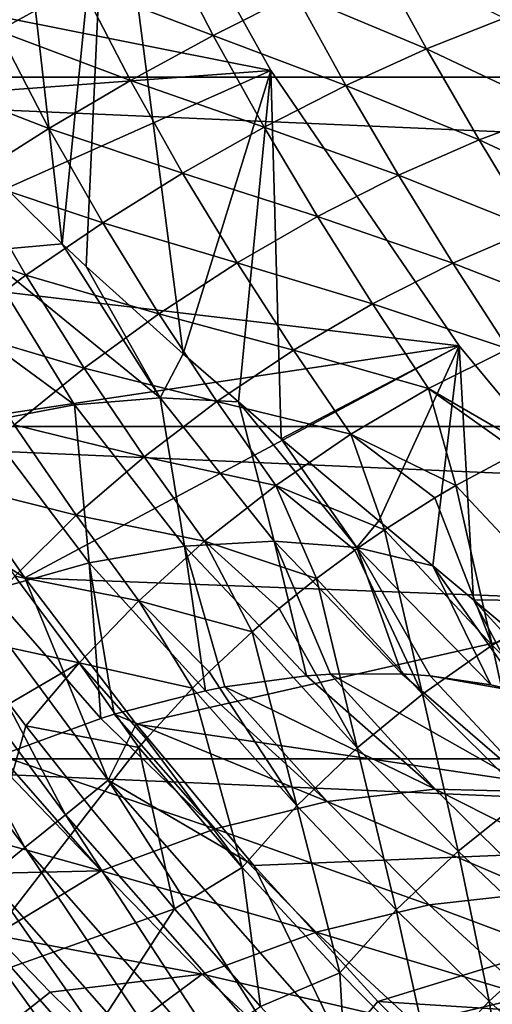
# Model space of a CAD drawing. Header units: metres. Extents: x -82 to 82, y -464 to 32.
# Tile 191 of 256: x -23.91 to -20.51, y -20.41 to -13.32. Entities that reach past the tile are written whole.
import ezdxf

# ---------------------------------------------------------------- set-up
doc = ezdxf.new("R2010")
doc.units = ezdxf.units.M
doc.layers.add('solid_K244121000C07', color=7, linetype='CONTINUOUS')

msp = doc.modelspace()

# ---------------------------------------------------------------- linework, layer by layer
at = {"layer": 'solid_K244121000C07'}
for points in [[(-24.244265, -9.392316, 15), (-23.609739, -14.935029, 15), (-24.740044, -13.814643, 15)], [(-24.244265, -9.392316, 15), (-23.274227, -11.589232, 15), (-23.609739, -14.935029, 15)], [(29.454964, -13.735176, -289), (-29.454964, -13.735176, -289), (-30.539982, -11.115729, -289)], [(30.539982, -11.115729, -289), (29.454964, -13.735176, -289), (-30.539982, -11.115729, -289)], [(-22.105623, -13.687271, -285), (-23.274227, -11.589232, -285), (-26.591927, -12.794639, -285)], [(-23.274227, -11.589232, 15), (-23.434921, -15.098112, 15), (-23.609739, -14.935029, 15)], [(-23.274227, -11.589232, 15), (-22.736561, -15.726358, 15), (-23.434921, -15.098112, 15)], [(-23.274227, -11.589232, 15), (-22.105623, -13.687271, 15), (-22.736561, -15.726358, 15)], [(-22.105623, -13.687271, -285), (-22.105623, -13.687271, 15), (-23.274227, -11.589232, 15)], [(-22.105623, -13.687271, -285), (-23.274227, -11.589232, 15), (-23.274227, -11.589232, -285)], [(-24.069574, -13.403729, 53.115726), (-23.8046, -12.368824, 53.17503), (-24.410973, -12.677786, 53.193333)], [(-24.069574, -13.403729, 53.115726), (-23.471355, -13.075123, 53.094826), (-23.8046, -12.368824, 53.17503)], [(-22.105623, -13.687271, -285), (-26.591927, -12.794639, -285), (-25.990873, -13.975258, -285)], [(-22.521065, -13.43539, 53.008163), (-22.870056, -12.75913, 53.164623), (-23.471355, -13.075123, 53.094826)], [(-22.521065, -13.43539, 53.008163), (-21.92886, -13.135497, 53.163715), (-22.870056, -12.75913, 53.164623)], [(-20.984701, -13.532993, 53.16259), (-21.350229, -12.866492, 53.403843), (-21.92886, -13.135497, 53.163715)], [(-20.984701, -13.532993, 53.16259), (-20.423697, -13.312118, 53.472496), (-21.350229, -12.866492, 53.403843)], [(-23.116282, -13.760819, 52.939972), (-23.471355, -13.075123, 53.094826), (-24.069574, -13.403729, 53.115726)], [(-23.116282, -13.760819, 52.939972), (-22.521065, -13.43539, 53.008163), (-23.471355, -13.075123, 53.094826)], [(-21.564716, -13.795584, 52.929813), (-21.92886, -13.135497, 53.163715), (-22.521065, -13.43539, 53.008163)], [(-21.564716, -13.795584, 52.929813), (-20.984701, -13.532993, 53.16259), (-21.92886, -13.135497, 53.163715)], [(-20.040972, -13.978641, 53.143276), (-20.423697, -13.312118, 53.472496), (-20.984701, -13.532993, 53.16259)], [(-23.703892, -14.105983, 52.960346), (-24.069574, -13.403729, 53.115726), (-24.653944, -13.739035, 53.22694)], [(-23.703892, -14.105983, 52.960346), (-23.116282, -13.760819, 52.939972), (-24.069574, -13.403729, 53.115726)], [(-22.153578, -14.09529, 52.778252), (-22.521065, -13.43539, 53.008163), (-23.116282, -13.760819, 52.939972)], [(-22.153578, -14.09529, 52.778252), (-21.564716, -13.795584, 52.929813), (-22.521065, -13.43539, 53.008163)], [(-20.606157, -14.187169, 52.846317), (-20.984701, -13.532993, 53.16259), (-21.564716, -13.795584, 52.929813)], [(-20.606157, -14.187169, 52.846317), (-20.040972, -13.978641, 53.143276), (-20.984701, -13.532993, 53.16259)], [(28.145775, -16.250086, -289), (-28.145775, -16.250086, -289), (-29.454964, -13.735176, -289)], [(29.454964, -13.735176, -289), (28.145775, -16.250086, -289), (-29.454964, -13.735176, -289)], [(-22.105623, -13.687271, -285), (-25.990873, -13.975258, -285), (-25.337408, -15.127756, -285)], [(-20.748421, -15.668534, -285), (-22.105623, -13.687271, -285), (-25.337408, -15.127756, -285)], [(-24.273413, -14.464723, 53.068928), (-23.703892, -14.105983, 52.960346), (-24.653944, -13.739035, 53.22694)], [(-22.105623, -13.687271, 15), (-22.33976, -16.07263, 15), (-22.736561, -15.726358, 15)], [(-22.105623, -13.687271, 15), (-22.030169, -16.338051, 15), (-22.33976, -16.07263, 15)], [(-22.105623, -13.687271, 15), (-20.748421, -15.668534, 15), (-22.030169, -16.338051, 15)], [(-20.748421, -15.668534, -285), (-20.748421, -15.668534, 15), (-22.105623, -13.687271, 15)], [(-20.748421, -15.668534, -285), (-22.105623, -13.687271, 15), (-22.105623, -13.687271, -285)], [(-24.202625, -14.989496, 15.79631), (-24.740044, -13.814643, 15), (-23.609739, -14.935029, 15)], [(-22.740973, -14.426861, 52.710552), (-23.116282, -13.760819, 52.939972), (-23.703892, -14.105983, 52.960346)], [(-22.740973, -14.426861, 52.710552), (-22.153578, -14.09529, 52.778252), (-23.116282, -13.760819, 52.939972)], [(-21.185747, -14.442179, 52.622368), (-21.564716, -13.795584, 52.929813), (-22.153578, -14.09529, 52.778252)], [(-21.185747, -14.442179, 52.622368), (-20.606157, -14.187169, 52.846317), (-21.564716, -13.795584, 52.929813)], [(-19.64983, -14.631318, 52.738979), (-20.040972, -13.978641, 53.143276), (-20.606157, -14.187169, 52.846317)], [(-21.769846, -14.739317, 52.475258), (-22.153578, -14.09529, 52.778252), (-22.740973, -14.426861, 52.710552)], [(-21.769846, -14.739317, 52.475258), (-21.185747, -14.442179, 52.622368), (-22.153578, -14.09529, 52.778252)], [(-23.316607, -14.784489, 52.727901), (-23.703892, -14.105983, 52.960346), (-24.273413, -14.464723, 53.068928)], [(-23.316607, -14.784489, 52.727901), (-22.740973, -14.426861, 52.710552), (-23.703892, -14.105983, 52.960346)], [(-20.217302, -14.827862, 52.456749), (-20.606157, -14.187169, 52.846317), (-21.185747, -14.442179, 52.622368)], [(-20.217302, -14.827862, 52.456749), (-19.64983, -14.631318, 52.738979), (-20.606157, -14.187169, 52.846317)], [(-22.348488, -15.073513, 52.40749), (-22.740973, -14.426861, 52.710552), (-23.316607, -14.784489, 52.727901)], [(-22.348488, -15.073513, 52.40749), (-21.769846, -14.739317, 52.475258), (-22.740973, -14.426861, 52.710552)], [(-20.795046, -15.074368, 52.242847), (-21.185747, -14.442179, 52.622368), (-21.769846, -14.739317, 52.475258)], [(-20.795046, -15.074368, 52.242847), (-20.217302, -14.827862, 52.456749), (-21.185747, -14.442179, 52.622368)], [(-23.870399, -15.161907, 52.829998), (-24.273413, -14.464723, 53.068928), (-24.814684, -14.830638, 53.263783)], [(-23.870399, -15.161907, 52.829998), (-23.316607, -14.784489, 52.727901), (-24.273413, -14.464723, 53.068928)], [(-22.911797, -15.439063, 52.420227), (-23.316607, -14.784489, 52.727901), (-23.870399, -15.161907, 52.829998)], [(-22.911797, -15.439063, 52.420227), (-22.348488, -15.073513, 52.40749), (-23.316607, -14.784489, 52.727901)], [(-21.373524, -15.366766, 52.100803), (-21.769846, -14.739317, 52.475258), (-22.348488, -15.073513, 52.40749)], [(-21.373524, -15.366766, 52.100803), (-20.795046, -15.074368, 52.242847), (-21.769846, -14.739317, 52.475258)], [(-24.392647, -15.552505, 53.015057), (-23.870399, -15.161907, 52.829998), (-24.814684, -14.830638, 53.263783)], [(-20.795046, -15.074368, 52.242847), (-19.821936, -15.453096, 51.997078), (-20.217302, -14.827862, 52.456749)], [(-22.903261, -16.043993, 15.799035), (-24.202625, -14.989496, 15.79631), (-23.609739, -14.935029, 15)], [(-22.903261, -16.043993, 15.799035), (-23.609739, -14.935029, 15), (-23.434921, -15.098112, 15)], [(-23.51877, -16.094416, 16.56189), (-24.854052, -15.116056, 16.547258), (-24.202625, -14.989496, 15.79631)], [(-22.903261, -16.043993, 15.799035), (-23.51877, -16.094416, 16.56189), (-24.202625, -14.989496, 15.79631)], [(-21.943182, -15.700227, 52.032967), (-22.348488, -15.073513, 52.40749), (-22.911797, -15.439063, 52.420227)], [(-21.943182, -15.700227, 52.032967), (-21.373524, -15.366766, 52.100803), (-22.348488, -15.073513, 52.40749)], [(-21.373524, -15.366766, 52.100803), (-20.396833, -15.69041, 51.794189), (-20.795046, -15.074368, 52.242847)], [(-20.795046, -15.074368, 52.242847), (-20.396833, -15.69041, 51.794189), (-19.821936, -15.453096, 51.997078)], [(-20.748421, -15.668534, -285), (-25.337408, -15.127756, -285), (-24.632935, -16.249672, -285)], [(-23.51877, -16.094416, 16.56189), (-24.180748, -16.21994, 17.275587), (-24.854052, -15.116056, 16.547258)], [(-23.450157, -15.829729, 52.513248), (-23.870399, -15.161907, 52.829998), (-24.392647, -15.552505, 53.015057)], [(-23.450157, -15.829729, 52.513248), (-22.911797, -15.439063, 52.420227), (-23.870399, -15.161907, 52.829998)], [(-22.903261, -16.043993, 15.799035), (-23.434921, -15.098112, 15), (-22.736561, -15.726358, 15)], [(-21.943182, -15.700227, 52.032967), (-20.969315, -15.976223, 51.65794), (-21.373524, -15.366766, 52.100803)], [(-21.373524, -15.366766, 52.100803), (-20.969315, -15.976223, 51.65794), (-20.396833, -15.69041, 51.794189)], [(-22.494614, -16.069244, 52.040455), (-22.911797, -15.439063, 52.420227), (-23.450157, -15.829729, 52.513248)], [(-22.494614, -16.069244, 52.040455), (-21.943182, -15.700227, 52.032967), (-22.911797, -15.439063, 52.420227)], [(-23.954384, -16.238842, 52.684967), (-23.450157, -15.829729, 52.513248), (-24.392647, -15.552505, 53.015057)], [(-20.748421, -15.668534, -285), (-24.632935, -16.249672, -285), (-23.878876, -17.338758, -285)], [(-19.214203, -17.516117, -285), (-20.748421, -15.668534, -285), (-23.878876, -17.338758, -285)], [(-22.903261, -16.043993, 15.799035), (-22.736561, -15.726358, 15), (-22.33976, -16.07263, 15)], [(-22.494614, -16.069244, 52.040455), (-21.530287, -16.305996, 51.590496), (-21.943182, -15.700227, 52.032967)], [(-20.748421, -15.668534, 15), (-21.327265, -16.929932, 15), (-22.030169, -16.338051, 15)], [(-21.943182, -15.700227, 52.032967), (-21.530287, -16.305996, 51.590496), (-20.969315, -15.976223, 51.65794)], [(-20.748421, -15.668534, 15), (-20.939638, -17.25366, 15), (-21.327265, -16.929932, 15)], [(-20.396833, -15.69041, 51.794189), (-20.969315, -15.976223, 51.65794), (-20.245394, -16.397242, 51.221741)], [(-20.748421, -15.668534, 15), (-20.645718, -17.49778, 15), (-20.939638, -17.25366, 15)], [(-20.748421, -15.668534, 15), (-19.214203, -17.516117, 15), (-20.645718, -17.49778, 15)], [(-19.214203, -17.516117, -285), (-19.214203, -17.516117, 15), (-20.748421, -15.668534, 15)], [(-19.214203, -17.516117, -285), (-20.748421, -15.668534, 15), (-20.748421, -15.668534, -285)], [(-23.018717, -16.467728, 52.123142), (-23.450157, -15.829729, 52.513248), (-23.954384, -16.238842, 52.684967)], [(-23.018717, -16.467728, 52.123142), (-22.494614, -16.069244, 52.040455), (-23.450157, -15.829729, 52.513248)], [(-20.969315, -15.976223, 51.65794), (-21.530287, -16.305996, 51.590496), (-20.772964, -16.675774, 51.123714)], [(-20.969315, -15.976223, 51.65794), (-20.324503, -16.436049, 51.20364), (-20.245394, -16.397242, 51.221741)], [(-20.969315, -15.976223, 51.65794), (-20.772964, -16.675774, 51.123714), (-20.324503, -16.436049, 51.20364)], [(-22.72772, -17.112427, 17.335262), (-23.51877, -16.094416, 16.56189), (-22.903261, -16.043993, 15.799035)], [(-23.018717, -16.467728, 52.123142), (-22.070837, -16.67449, 51.592926), (-22.494614, -16.069244, 52.040455)], [(-22.082497, -17.075256, 16.59104), (-22.903261, -16.043993, 15.799035), (-22.33976, -16.07263, 15)], [(-22.082497, -17.075256, 16.59104), (-22.72772, -17.112427, 17.335262), (-22.903261, -16.043993, 15.799035)], [(-22.494614, -16.069244, 52.040455), (-22.070837, -16.67449, 51.592926), (-21.530287, -16.305996, 51.590496)], [(-21.485491, -17.12081, 15.808052), (-22.33976, -16.07263, 15), (-22.030169, -16.338051, 15)], [(-21.485491, -17.12081, 15.808052), (-22.082497, -17.075256, 16.59104), (-22.33976, -16.07263, 15)], [(-23.414072, -17.231915, 18.032545), (-24.180748, -16.21994, 17.275587), (-23.51877, -16.094416, 16.56189)], [(-22.72772, -17.112427, 17.335262), (-23.414072, -17.231915, 18.032545), (-23.51877, -16.094416, 16.56189)], [(-23.414072, -17.231915, 18.032545), (-24.134016, -17.432407, 18.675232), (-24.180748, -16.21994, 17.275587)], [(26.622379, -18.641317, -289), (-26.622379, -18.641317, -289), (-28.145775, -16.250086, -289)], [(28.145775, -16.250086, -289), (26.622379, -18.641317, -289), (-28.145775, -16.250086, -289)], [(-24.786627, -16.752836, -285.033386), (-23.878876, -17.338758, -285), (-24.632935, -16.249672, -285)], [(-23.506834, -16.889095, 52.279671), (-23.954384, -16.238842, 52.684967), (-24.415871, -16.659422, 52.932449)], [(-23.506834, -16.889095, 52.279671), (-23.018717, -16.467728, 52.123142), (-23.954384, -16.238842, 52.684967)], [(-21.530287, -16.305996, 51.590496), (-22.070837, -16.67449, 51.592926), (-21.285833, -16.993179, 51.08202)], [(-21.485491, -17.12081, 15.808052), (-22.030169, -16.338051, 15), (-21.327265, -16.929932, 15)], [(-21.530287, -16.305996, 51.590496), (-21.285833, -16.993179, 51.08202), (-20.923737, -16.76413, 51.105762)], [(-21.530287, -16.305996, 51.590496), (-20.923737, -16.76413, 51.105762), (-20.772964, -16.675774, 51.123714)], [(-20.324503, -16.436049, 51.20364), (-20.772964, -16.675774, 51.123714), (-19.986629, -17.513983, 50.19173)], [(-23.506834, -16.889095, 52.279671), (-22.582378, -17.07585, 51.665195), (-23.018717, -16.467728, 52.123142)], [(-23.018717, -16.467728, 52.123142), (-22.582378, -17.07585, 51.665195), (-22.070837, -16.67449, 51.592926)], [(-23.950905, -17.326387, 52.507446), (-23.506834, -16.889095, 52.279671), (-24.415871, -16.659422, 52.932449)], [(-22.070837, -16.67449, 51.592926), (-22.582378, -17.07585, 51.665195), (-21.777126, -17.345203, 51.097214)], [(-22.070837, -16.67449, 51.592926), (-21.777126, -17.345203, 51.097214), (-21.501181, -17.141321, 51.0816)], [(-22.070837, -16.67449, 51.592926), (-21.501181, -17.141321, 51.0816), (-21.285833, -16.993179, 51.08202)], [(-20.772964, -16.675774, 51.123714), (-20.923737, -16.76413, 51.105762), (-20.511173, -17.824591, 50.135677)], [(-19.986629, -17.513983, 50.19173), (-20.772964, -16.675774, 51.123714), (-20.511173, -17.824591, 50.135677)], [(-25.115335, -16.975004, -285.132813), (-23.585276, -19.043781, -285.132813), (-24.786627, -16.752836, -285.033386)], [(-24.786627, -16.752836, -285.033386), (-23.276592, -18.794537, -285.033386), (-23.878876, -17.338758, -285)], [(-23.585276, -19.043781, -285.132813), (-23.276592, -18.794537, -285.033386), (-24.786627, -16.752836, -285.033386)], [(-20.923737, -16.76413, 51.105762), (-21.285833, -16.993179, 51.08202), (-20.511173, -17.824591, 50.135677)], [(-23.950905, -17.326387, 52.507446), (-23.056786, -17.503702, 51.806152), (-23.506834, -16.889095, 52.279671)], [(-23.506834, -16.889095, 52.279671), (-23.056786, -17.503702, 51.806152), (-22.582378, -17.07585, 51.665195)], [(-21.485491, -17.12081, 15.808052), (-21.327265, -16.929932, 15), (-20.939638, -17.25366, 15)], [(-25.426214, -17.185122, -285.295593), (-23.877216, -19.279505, -285.295593), (-25.115335, -16.975004, -285.132813)], [(-23.877216, -19.279505, -285.295593), (-23.585276, -19.043781, -285.132813), (-25.115335, -16.975004, -285.132813)], [(-21.285833, -16.993179, 51.08202), (-21.501181, -17.141321, 51.0816), (-21.012554, -18.175835, 50.132885)], [(-20.511173, -17.824591, 50.135677), (-21.285833, -16.993179, 51.08202), (-21.012554, -18.175835, 50.132885)], [(-22.582378, -17.07585, 51.665195), (-23.056786, -17.503702, 51.806152), (-22.240255, -17.727127, 51.169098)], [(-22.082497, -17.075256, 16.59104), (-21.849566, -18.044338, 18.140745), (-22.72772, -17.112427, 17.335262)], [(-22.582378, -17.07585, 51.665195), (-22.240255, -17.727127, 51.169098), (-22.046747, -17.561035, 51.131577)], [(-22.582378, -17.07585, 51.665195), (-22.046747, -17.561035, 51.131577), (-21.777126, -17.345203, 51.097214)], [(-22.082497, -17.075256, 16.59104), (-21.674973, -18.032059, 17.960949), (-21.849566, -18.044338, 18.140745)], [(-22.082497, -17.075256, 16.59104), (-21.161905, -18.029932, 17.400909), (-21.674973, -18.032059, 17.960949)], [(-21.485491, -17.12081, 15.808052), (-21.161905, -18.029932, 17.400909), (-22.082497, -17.075256, 16.59104)], [(-22.72772, -17.112427, 17.335262), (-22.575121, -18.151714, 18.83535), (-23.414072, -17.231915, 18.032545)], [(-22.72772, -17.112427, 17.335262), (-22.437721, -18.124754, 18.709993), (-22.575121, -18.151714, 18.83535)], [(-22.72772, -17.112427, 17.335262), (-21.849566, -18.044338, 18.140745), (-22.437721, -18.124754, 18.709993)], [(-21.501181, -17.141321, 51.0816), (-21.777126, -17.345203, 51.097214), (-21.012554, -18.175835, 50.132885)], [(-21.485491, -17.12081, 15.808052), (-20.939638, -17.25366, 15), (-20.520315, -18.108671, 16.624638)], [(-21.485491, -17.12081, 15.808052), (-20.957335, -18.044437, 17.163286), (-21.161905, -18.029932, 17.400909)], [(-21.485491, -17.12081, 15.808052), (-20.520315, -18.108671, 16.624638), (-20.957335, -18.044437, 17.163286)], [(-24.1446, -19.495401, -285.517365), (-23.877216, -19.279505, -285.295593), (-25.426214, -17.185122, -285.295593)], [(-23.414072, -17.231915, 18.032545), (-23.32995, -18.350786, 19.476473), (-24.134016, -17.432407, 18.675232)], [(-23.414072, -17.231915, 18.032545), (-23.235352, -18.32128, 19.400377), (-23.32995, -18.350786, 19.476473)], [(-23.414072, -17.231915, 18.032545), (-22.575121, -18.151714, 18.83535), (-23.235352, -18.32128, 19.400377)], [(-20.294428, -18.16172, 16.327703), (-20.939638, -17.25366, 15), (-20.645718, -17.49778, 15)], [(-20.294428, -18.16172, 16.327703), (-20.520315, -18.108671, 16.624638), (-20.939638, -17.25366, 15)], [(-23.950905, -17.326387, 52.507446), (-24.349621, -17.76417, 52.808765), (-23.486523, -17.951248, 52.013557)], [(-23.950905, -17.326387, 52.507446), (-23.486523, -17.951248, 52.013557), (-23.056786, -17.503702, 51.806152)], [(-19.214203, -17.516117, -285), (-23.878876, -17.338758, -285), (-23.076721, -18.392883, -285)], [(-23.276592, -18.794537, -285.033386), (-23.076721, -18.392883, -285), (-23.878876, -17.338758, -285)], [(-21.777126, -17.345203, 51.097214), (-22.046747, -17.561035, 51.131577), (-21.484053, -18.563009, 50.183392)], [(-21.012554, -18.175835, 50.132885), (-21.777126, -17.345203, 51.097214), (-21.484053, -18.563009, 50.183392)], [(-24.134016, -17.432407, 18.675232), (-23.32995, -18.350786, 19.476473), (-24.057171, -18.619003, 20.022837)], [(-19.214203, -17.516117, 15), (-20.003227, -18.035322, 15), (-20.645718, -17.49778, 15)], [(-19.932415, -18.279617, 15.821153), (-20.645718, -17.49778, 15), (-20.003227, -18.035322, 15)], [(-19.932415, -18.279617, 15.821153), (-20.294428, -18.16172, 16.327703), (-20.645718, -17.49778, 15)], [(-23.056786, -17.503702, 51.806152), (-23.486523, -17.951248, 52.013557), (-22.669012, -18.133827, 51.296703)], [(-17.516056, -19.214258, -285), (-19.214203, -17.516117, -285), (-23.076721, -18.392883, -285)], [(-23.056786, -17.503702, 51.806152), (-22.669012, -18.133827, 51.296703), (-22.550901, -18.01594, 51.254822)], [(-23.056786, -17.503702, 51.806152), (-22.550901, -18.01594, 51.254822), (-22.240255, -17.727127, 51.169098)], [(-22.046747, -17.561035, 51.131577), (-22.240255, -17.727127, 51.169098), (-21.484053, -18.563009, 50.183392)], [(-19.986629, -17.513983, 50.19173), (-20.511173, -17.824591, 50.135677), (-19.751902, -18.573851, 49.062283)], [(-23.486523, -17.951248, 52.013557), (-24.349621, -17.76417, 52.808765), (-23.99135, -18.246067, 52.42831)], [(-22.240255, -17.727127, 51.169098), (-22.550901, -18.01594, 51.254822), (-21.919346, -18.980921, 50.286518)], [(-21.484053, -18.563009, 50.183392), (-22.240255, -17.727127, 51.169098), (-21.919346, -18.980921, 50.286518)], [(-20.511173, -17.824591, 50.135677), (-21.012554, -18.175835, 50.132885), (-20.269094, -18.918999, 49.044022)], [(-19.751902, -18.573851, 49.062283), (-20.511173, -17.824591, 50.135677), (-20.269094, -18.918999, 49.044022)], [(-23.486523, -17.951248, 52.013557), (-23.99135, -18.246067, 52.42831), (-23.870094, -18.404501, 52.290295)], [(-23.486523, -17.951248, 52.013557), (-23.870094, -18.404501, 52.290295), (-23.057648, -18.559853, 51.478321)], [(-23.486523, -17.951248, 52.013557), (-23.057648, -18.559853, 51.478321), (-23.004841, -18.498083, 51.449181)], [(-23.486523, -17.951248, 52.013557), (-23.004841, -18.498083, 51.449181), (-22.669012, -18.133827, 51.296703)], [(-22.550901, -18.01594, 51.254822), (-22.669012, -18.133827, 51.296703), (-21.919346, -18.980921, 50.286518)], [(-20.920815, -18.860287, 18.947588), (-22.437721, -18.124754, 18.709993), (-21.849566, -18.044338, 18.140745)], [(-21.674973, -18.032059, 17.960949), (-20.920815, -18.860287, 18.947588), (-21.849566, -18.044338, 18.140745)], [(-20.177868, -18.879026, 18.197184), (-21.674973, -18.032059, 17.960949), (-21.161905, -18.029932, 17.400909)], [(-20.177868, -18.879026, 18.197184), (-20.920815, -18.860287, 18.947588), (-21.674973, -18.032059, 17.960949)], [(-20.957335, -18.044437, 17.163286), (-20.177868, -18.879026, 18.197184), (-21.161905, -18.029932, 17.400909)], [(-20.294428, -18.16172, 16.327703), (-20.177868, -18.879026, 18.197184), (-20.957335, -18.044437, 17.163286)], [(-20.294428, -18.16172, 16.327703), (-20.957335, -18.044437, 17.163286), (-20.520315, -18.108671, 16.624638)], [(-22.669012, -18.133827, 51.296703), (-23.004841, -18.498083, 51.449181), (-22.312599, -19.423965, 50.44088)], [(-21.919346, -18.980921, 50.286518), (-22.669012, -18.133827, 51.296703), (-22.312599, -19.423965, 50.44088)], [(-22.437721, -18.124754, 18.709993), (-21.70042, -18.949787, 19.654449), (-22.575121, -18.151714, 18.83535)], [(-20.920815, -18.860287, 18.947588), (-21.70042, -18.949787, 19.654449), (-22.437721, -18.124754, 18.709993)], [(-21.70042, -18.949787, 19.654449), (-23.235352, -18.32128, 19.400377), (-22.575121, -18.151714, 18.83535)], [(-21.012554, -18.175835, 50.132885), (-21.484053, -18.563009, 50.183392), (-20.755239, -19.305794, 49.075649)], [(-20.269094, -18.918999, 49.044022), (-21.012554, -18.175835, 50.132885), (-20.755239, -19.305794, 49.075649)], [(-23.870094, -18.404501, 52.290295), (-23.99135, -18.246067, 52.42831), (-24.401972, -20.293465, 52.531193)], [(-22.506237, -19.14633, 20.308285), (-24.057171, -18.619003, 20.022837), (-23.32995, -18.350786, 19.476473)], [(-23.235352, -18.32128, 19.400377), (-22.506237, -19.14633, 20.308285), (-23.32995, -18.350786, 19.476473)], [(-21.70042, -18.949787, 19.654449), (-22.506237, -19.14633, 20.308285), (-23.235352, -18.32128, 19.400377)], [(-23.400631, -18.999048, 51.711258), (-23.870094, -18.404501, 52.290295), (-24.401972, -20.293465, 52.531193)], [(-23.057648, -18.559853, 51.478321), (-23.870094, -18.404501, 52.290295), (-23.400631, -18.999048, 51.711258)], [(-23.276592, -18.794537, -285.033386), (-22.228048, -19.409977, -285), (-23.076721, -18.392883, -285)], [(-17.516056, -19.214258, -285), (-23.076721, -18.392883, -285), (-22.228048, -19.409977, -285)], [(-23.057648, -18.559853, 51.478321), (-23.400631, -18.999048, 51.711258), (-22.799244, -19.722055, 50.861801)], [(-23.004841, -18.498083, 51.449181), (-23.057648, -18.559853, 51.478321), (-22.312599, -19.423965, 50.44088)], [(-22.312599, -19.423965, 50.44088), (-23.057648, -18.559853, 51.478321), (-22.799244, -19.722055, 50.861801)], [(-21.484053, -18.563009, 50.183392), (-21.919346, -18.980921, 50.286518), (-21.203819, -19.729053, 49.156746)], [(-20.755239, -19.305794, 49.075649), (-21.484053, -18.563009, 50.183392), (-21.203819, -19.729053, 49.156746)], [(-24.105087, -18.639189, 20.056494), (-24.057171, -18.619003, 20.022837), (-23.327456, -19.447281, 20.900324)], [(-22.506237, -19.14633, 20.308285), (-23.327456, -19.447281, 20.900324), (-24.057171, -18.619003, 20.022837)], [(24.896374, -20.890676, -289), (-24.896374, -20.890676, -289), (-26.622379, -18.641317, -289)], [(26.622379, -18.641317, -289), (24.896374, -20.890676, -289), (-26.622379, -18.641317, -289)], [(-24.105087, -18.639189, 20.056494), (-23.327456, -19.447281, 20.900324), (-24.891317, -19.013494, 20.568521)], [(-23.585276, -19.043781, -285.132813), (-21.885284, -20.975346, -285.132813), (-23.276592, -18.794537, -285.033386)], [(-23.276592, -18.794537, -285.033386), (-21.59885, -20.700821, -285.033386), (-22.228048, -19.409977, -285)], [(-21.885284, -20.975346, -285.132813), (-21.59885, -20.700821, -285.033386), (-23.276592, -18.794537, -285.033386)], [(-20.920815, -18.860287, 18.947588), (-20.170145, -19.604567, 20.020044), (-21.70042, -18.949787, 19.654449)], [(-19.403244, -19.627522, 19.321146), (-20.170145, -19.604567, 20.020044), (-20.920815, -18.860287, 18.947588)], [(-20.177868, -18.879026, 18.197184), (-19.403244, -19.627522, 19.321146), (-20.920815, -18.860287, 18.947588)], [(-20.269094, -18.918999, 49.044022), (-20.755239, -19.305794, 49.075649), (-20.065462, -19.961428, 47.86692)], [(-21.70042, -18.949787, 19.654449), (-20.965681, -19.691929, 20.680828), (-22.506237, -19.14633, 20.308285)], [(-21.919346, -18.980921, 50.286518), (-22.312599, -19.423965, 50.44088), (-21.608822, -20.1831, 49.286228)], [(-21.203819, -19.729053, 49.156746), (-21.919346, -18.980921, 50.286518), (-21.608822, -20.1831, 49.286228)], [(-20.170145, -19.604567, 20.020044), (-20.965681, -19.691929, 20.680828), (-21.70042, -18.949787, 19.654449)], [(-23.327456, -19.447281, 20.900324), (-24.493378, -19.473991, 21.019371), (-24.891317, -19.013494, 20.568521)], [(-22.799244, -19.722055, 50.861801), (-23.400631, -18.999048, 51.711258), (-24.401972, -20.293465, 52.531193)], [(-23.877216, -19.279505, -285.295593), (-22.156181, -21.23498, -285.295593), (-23.585276, -19.043781, -285.132813)], [(-22.156181, -21.23498, -285.295593), (-21.885284, -20.975346, -285.132813), (-23.585276, -19.043781, -285.132813)], [(-22.506237, -19.14633, 20.308285), (-21.779182, -19.888439, 21.294638), (-23.327456, -19.447281, 20.900324)], [(-20.965681, -19.691929, 20.680828), (-21.779182, -19.888439, 21.294638), (-22.506237, -19.14633, 20.308285)], [(-17.516056, -19.214258, -285), (-22.228048, -19.409977, -285), (-21.334558, -20.387983, -285)], [(-15.668468, -20.748468, -285), (-17.516056, -19.214258, -285), (-21.334558, -20.387983, -285)], [(-24.1446, -19.495401, -285.517365), (-22.404293, -21.472775, -285.517365), (-23.877216, -19.279505, -285.295593)], [(-22.404293, -21.472775, -285.517365), (-22.156181, -21.23498, -285.295593), (-23.877216, -19.279505, -285.295593)], [(-20.755239, -19.305794, 49.075649), (-21.203819, -19.729053, 49.156746), (-20.53294, -20.385172, 47.929569)], [(-20.065462, -19.961428, 47.86692), (-20.755239, -19.305794, 49.075649), (-20.53294, -20.385172, 47.929569)], [(-21.59885, -20.700821, -285.033386), (-21.334558, -20.387983, -285), (-22.228048, -19.409977, -285)], [(-23.327456, -19.447281, 20.900324), (-24.093884, -19.910362, 21.492643), (-24.493378, -19.473991, 21.019371)], [(-23.327456, -19.447281, 20.900324), (-22.599741, -20.191465, 21.853239), (-24.093884, -19.910362, 21.492643)], [(-21.779182, -19.888439, 21.294638), (-22.599741, -20.191465, 21.853239), (-23.327456, -19.447281, 20.900324)], [(-22.312599, -19.423965, 50.44088), (-22.799244, -19.722055, 50.861801), (-22.180386, -20.424936, 49.85091)], [(-21.608822, -20.1831, 49.286228), (-22.312599, -19.423965, 50.44088), (-22.180386, -20.424936, 49.85091)], [(-24.380266, -19.68569, -285.792206), (-22.622974, -21.682364, -285.792206), (-24.1446, -19.495401, -285.517365)], [(-22.622974, -21.682364, -285.792206), (-22.404293, -21.472775, -285.517365), (-24.1446, -19.495401, -285.517365)], [(-20.170145, -19.604567, 20.020044), (-19.438339, -20.263372, 21.178303), (-20.965681, -19.691929, 20.680828)], [(-24.577913, -19.845278, -286.112762), (-22.806374, -21.858139, -286.112762), (-24.380266, -19.68569, -285.792206)], [(-22.806374, -21.858139, -286.112762), (-22.622974, -21.682364, -285.792206), (-24.380266, -19.68569, -285.792206)], [(-20.965681, -19.691929, 20.680828), (-20.248428, -20.35033, 21.789154), (-21.779182, -19.888439, 21.294638)], [(-19.438339, -20.263372, 21.178303), (-20.248428, -20.35033, 21.789154), (-20.965681, -19.691929, 20.680828)], [(-22.799244, -19.722055, 50.861801), (-24.401972, -20.293465, 52.531193), (-24.040039, -21.63603, 51.694687)], [(-22.180386, -20.424936, 49.85091), (-22.799244, -19.722055, 50.861801), (-24.040039, -21.63603, 51.694687)], [(-21.203819, -19.729053, 49.156746), (-21.608822, -20.1831, 49.286228), (-20.955635, -20.845245, 48.037659)], [(-20.53294, -20.385172, 47.929569), (-21.203819, -19.729053, 49.156746), (-20.955635, -20.845245, 48.037659)], [(-24.093884, -19.910362, 21.492643), (-23.694471, -20.322023, 21.987785), (-35.421692, -29.54011, 31.986959)], [(-24.732244, -19.969893, -286.470459), (-22.949581, -21.995392, -286.470459), (-24.577913, -19.845278, -286.112762)], [(-22.949581, -21.995392, -286.470459), (-22.806374, -21.858139, -286.112762), (-24.577913, -19.845278, -286.112762)], [(-22.599741, -20.191465, 21.853239), (-23.694471, -20.322023, 21.987785), (-24.093884, -19.910362, 21.492643)], [(-21.779182, -19.888439, 21.294638), (-21.068768, -20.547497, 22.359352), (-22.599741, -20.191465, 21.853239)], [(-20.248428, -20.35033, 21.789154), (-21.068768, -20.547497, 22.359352), (-21.779182, -19.888439, 21.294638)], [(-24.732244, -19.969893, -286.470459), (-24.45574, -20.520802, -286.852966), (-22.949581, -21.995392, -286.470459)], [(-20.065462, -19.961428, 47.86692), (-20.53294, -20.385172, 47.929569), (-19.91445, -20.95623, 46.623322)], [(-22.599741, -20.191465, 21.853239), (-23.298187, -20.70887, 22.504459), (-23.694471, -20.322023, 21.987785)], [(-22.599741, -20.191465, 21.853239), (-21.888361, -20.852232, 22.881248), (-23.298187, -20.70887, 22.504459)], [(-21.068768, -20.547497, 22.359352), (-21.888361, -20.852232, 22.881248), (-22.599741, -20.191465, 21.853239)], [(-21.608822, -20.1831, 49.286228), (-22.180386, -20.424936, 49.85091), (-21.555954, -21.097296, 48.669163)], [(-20.955635, -20.845245, 48.037659), (-21.608822, -20.1831, 49.286228), (-21.555954, -21.097296, 48.669163)], [(-23.694471, -20.322023, 21.987785), (-23.298187, -20.70887, 22.504459), (-35.421692, -29.54011, 31.986959)], [(-21.59885, -20.700821, -285.033386), (-20.398069, -21.324915, -285), (-21.334558, -20.387983, -285)], [(-15.668468, -20.748468, -285), (-21.334558, -20.387983, -285), (-20.398069, -21.324915, -285)], [(-20.248428, -20.35033, 21.789154), (-19.563833, -20.924969, 22.977848), (-21.068768, -20.547497, 22.359352)], [(-20.53294, -20.385172, 47.929569), (-20.955635, -20.845245, 48.037659), (-20.359709, -21.418205, 46.71418)], [(-19.91445, -20.95623, 46.623322), (-20.53294, -20.385172, 47.929569), (-20.359709, -21.418205, 46.71418)]]:
    msp.add_3dface(points, dxfattribs=at)

doc.saveas('drawing.dxf')
